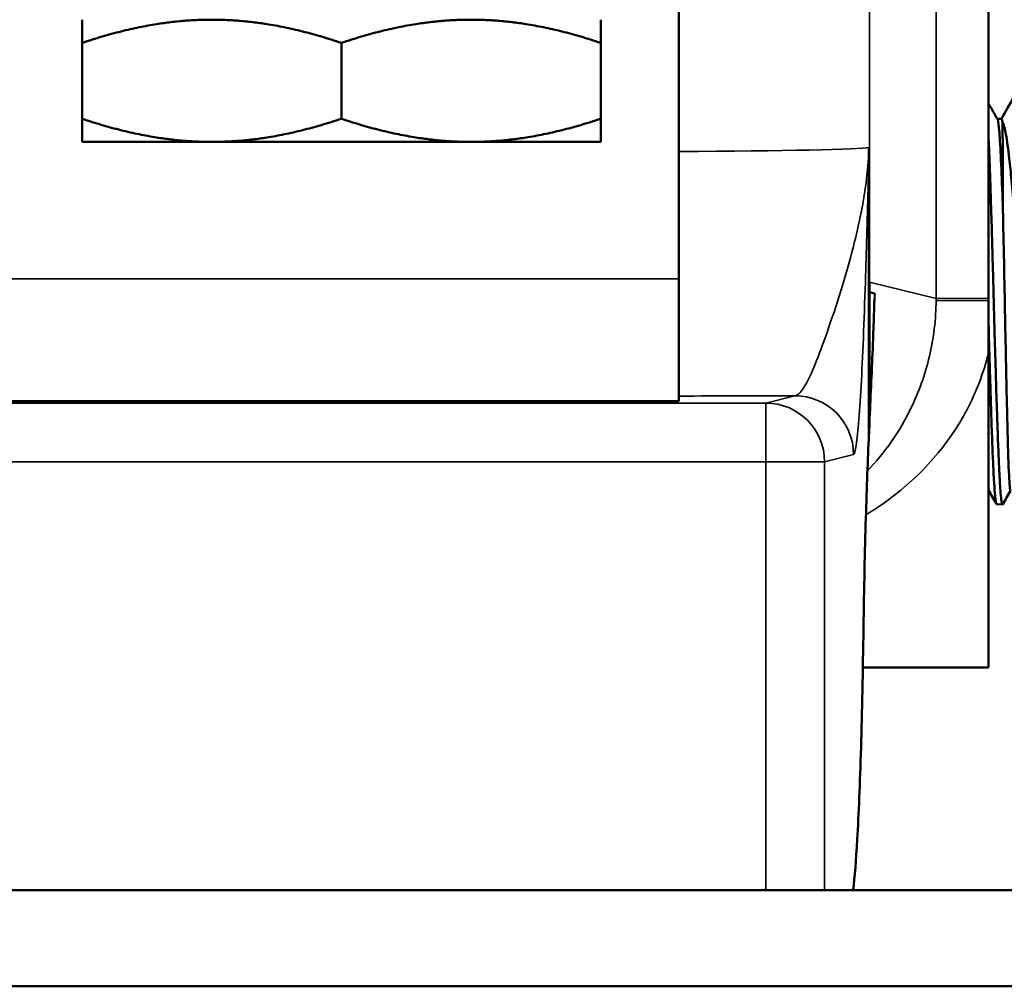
# Model space of a CAD drawing. Header units: inches. Extents: x 1 to 271, y 5 to 171.
# Tile 58 of 256: x 50.87 to 52.88, y 127.2 to 129.18. Entities that reach past the tile are written whole.
import ezdxf

# ---------------------------------------------------------------- set-up
doc = ezdxf.new("R2010")
doc.units = ezdxf.units.IN
doc.header["$LTSCALE"] = 8
doc.header["$MEASUREMENT"] = 0
doc.layers.add('Visible (ANSI)', color=7, linetype='Continuous', lineweight=50)
doc.layers.add('Visible Narrow (ANSI)', color=7, linetype='Continuous', lineweight=35)

msp = doc.modelspace()

# ---------------------------------------------------------------- linework, layer by layer
at = {"layer": 'Visible (ANSI)'}
for p, q in [((52.2176, 129.5266), (52.2176, 128.6516)), ((52.8501, 128.6111), (52.8501, 129.4616)), ((50.9976, 129.1816), (50.9976, 129.1342)), ((52.0576, 129.1342), (52.0576, 129.1816)), ((50.9976, 129.1342), (50.9976, 128.9789)), ((51.5276, 129.1342), (51.5276, 128.9789)), ((52.0576, 129.1342), (52.0576, 128.9789)), ((50.9976, 128.9316), (50.9976, 128.9789)), ((52.0576, 128.9789), (52.0576, 128.9316)), ((52.8682, 128.9789), (52.8769, 128.9789)), ((51.2626, 128.9316), (50.9976, 128.9316)), ((51.2626, 128.9316), (51.7926, 128.9316)), ((52.0576, 128.9316), (51.7926, 128.9316)), ((52.6058, 128.9069), (52.6058, 128.342)), ((52.2176, 128.4016), (52.2176, 128.6516)), ((52.6072, 128.6275), (52.6072, 128.3649)), ((52.6072, 128.6243), (52.6175, 128.6217)), ((52.8501, 128.5), (52.8501, 127.8566)), ((52.2176, 128.4016), (50.8376, 128.4016)), ((52.6506, 128.3169), (52.6506, 128.3168)), ((52.8789, 128.1902), (52.867, 128.1906)), ((52.8501, 127.8566), (52.5934, 127.8566)), ((38.9763, 127.4016), (56.6889, 127.4016)), ((38.9763, 127.2047), (56.6889, 127.2047))]:
    msp.add_line(p, q, dxfattribs=at)
for centre, major_axis, ratio, start_param, end_param in [((52.1072, 128.6451), (0.3146, -0.4029), 0.964653, 0.890313, 0.92522), ((52.6064, 128.3539), (0.0005, 0.0169), 0.026978, 2.352927, 2.680898), ((52.4747, 127.9384), (0.12, -0.0017), 0.368598, 0.00121, 0.002315)]:
    msp.add_ellipse(centre, major_axis=major_axis, ratio=ratio, start_param=start_param, end_param=end_param, dxfattribs=at)
for points, weights in [([(50.9976, 129.1342), (51.1396, 129.1816), (51.2626, 129.1816)], [1.36708895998, 1.47283949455, 1.47283365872]), ([(51.2626, 129.1816), (51.3855, 129.1816), (51.5276, 129.1342)], [1.47283365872, 1.47282782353, 1.36708895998]), ([(51.5276, 129.1342), (51.6696, 129.1816), (51.7925, 129.1816)], [1.36708895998, 1.47282790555, 1.47283365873]), ([(51.7925, 129.1816), (51.9155, 129.1816), (52.0576, 129.1342)], [1.47283365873, 1.47283941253, 1.36708895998]), ([(50.9976, 128.9789), (51.1396, 128.9316), (51.2626, 128.9316)], [1.36709501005, 1.47284017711, 1.47284017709]), ([(51.2626, 128.9316), (51.3855, 128.9316), (51.5276, 128.9789)], [1.47284017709, 1.47284017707, 1.36709501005]), ([(51.5276, 128.9789), (51.6696, 128.9316), (51.7926, 128.9316)], [1.36709488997, 1.4728400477, 1.47284004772]), ([(51.7926, 128.9316), (51.9155, 128.9316), (52.0576, 128.9789)], [1.47284004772, 1.47284004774, 1.36709488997])]:
    msp.add_rational_spline(points, weights, degree=2, dxfattribs=at)
for points in [[(52.8766, 128.9789), (52.8851, 128.9937), (52.8936, 129.0084), (52.9021, 129.0232)], [(52.8501, 129.0104), (52.8562, 128.9997), (52.8624, 128.9891), (52.8685, 128.9784)], [(52.6175, 128.6217), (52.6175, 128.6217), (52.6175, 128.6217), (52.6175, 128.6217)], [(52.6172, 128.6108), (52.6172, 128.611), (52.6172, 128.6112), (52.6172, 128.6113)], [(52.6072, 128.3649), (52.6072, 128.354), (52.6067, 128.3431), (52.6057, 128.3322)], [(52.6057, 128.3337), (52.6058, 128.3354), (52.6058, 128.337), (52.6058, 128.3387)], [(52.8664, 128.1911), (52.861, 128.2005), (52.8555, 128.2099), (52.8501, 128.2194)], [(52.8952, 128.218), (52.89, 128.2089), (52.8847, 128.1998), (52.8794, 128.1907)], [(52.8794, 128.1907), (52.8792, 128.1904), (52.879, 128.1902), (52.8789, 128.1902)]]:
    msp.add_open_spline(points, degree=3, dxfattribs=at)
for points, knots in [([(52.8685, 128.9784), (52.8687, 128.9781), (52.8689, 128.9777), (52.8701, 128.9736), (52.8713, 128.9647), (52.8735, 128.9368), (52.8746, 128.9178), (52.8768, 128.8714), (52.878, 128.844), (52.8792, 128.8106), (52.8793, 128.8076), (52.8794, 128.8046)], [0.72988238, 0.72988238, 0.72988238, 0.72988238, 0.73046875, 0.73046875, 0.734375, 0.734375, 0.73828125, 0.73828125, 0.7421875, 0.7421875, 0.74257191, 0.74257191, 0.74257191, 0.74257191]), ([(52.8769, 128.9789), (52.8772, 128.9789), (52.8776, 128.9783), (52.8783, 128.9759), (52.8787, 128.9741), (52.8791, 128.9716)], [0.72918137, 0.72918137, 0.72918137, 0.72918137, 0.73046875, 0.73046875, 0.731815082, 0.731815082, 0.731815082, 0.731815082]), ([(52.8791, 128.9716), (52.8814, 128.9674), (52.8837, 128.9589), (52.8883, 128.934), (52.8905, 128.9174), (52.8943, 128.8838), (52.8958, 128.8688), (52.8991, 128.8337), (52.9008, 128.8132), (52.9042, 128.7693), (52.9059, 128.7459), (52.909, 128.7015), (52.9104, 128.681), (52.914, 128.6281), (52.9161, 128.5953), (52.9203, 128.5296), (52.9224, 128.4967), (52.9245, 128.465)], [0, 0, 0, 0, 0.249373, 0.249373, 0.505209, 0.505209, 0.678311, 0.678311, 0.875799, 0.875799, 1.076909, 1.076909, 1.24217, 1.24217, 1.494245, 1.494245, 1.751602, 1.751602, 1.751602, 1.751602]), ([(52.8794, 128.8046), (52.8794, 128.826), (52.8793, 128.8459), (52.8793, 128.8823), (52.8793, 128.8986), (52.8792, 128.9272), (52.8792, 128.9394), (52.8792, 128.9591), (52.8791, 128.9666), (52.8791, 128.9716)], [0, 0, 0, 0, 0.1925732, 0.1925732, 0.3848163, 0.3848163, 0.5767009, 0.5767009, 0.7696325, 0.7696325, 0.7696325, 0.7696325]), ([(52.8789, 128.1902), (52.8784, 128.1902), (52.878, 128.1911), (52.8772, 128.1946), (52.8767, 128.1972), (52.8758, 128.2051), (52.8752, 128.2111), (52.8742, 128.2244), (52.8738, 128.231), (52.8728, 128.2484), (52.8722, 128.2597), (52.8709, 128.2869), (52.8703, 128.3032), (52.8691, 128.3358), (52.8685, 128.3514), (52.8672, 128.3905), (52.8664, 128.4147), (52.8653, 128.4537), (52.8649, 128.4677), (52.8641, 128.4964), (52.8636, 128.5111), (52.8622, 128.5611), (52.8613, 128.5968), (52.8599, 128.6459), (52.8596, 128.6593), (52.8585, 128.6962), (52.8579, 128.7194), (52.8568, 128.7586), (52.8563, 128.7747), (52.8551, 128.8121), (52.8545, 128.8329), (52.8532, 128.8701), (52.8526, 128.8868), (52.8517, 128.9105), (52.8514, 128.9184), (52.8507, 128.9336), (52.8504, 128.9409), (52.8501, 128.9477)], [0.000001, 0.000001, 0.000001, 0.000001, 0.119108, 0.119108, 0.235909, 0.235909, 0.3917, 0.3917, 0.514015, 0.514015, 0.674693, 0.674693, 0.861969, 0.861969, 1.015432, 1.015432, 1.225726, 1.225726, 1.339825, 1.339825, 1.455425, 1.455425, 1.72764, 1.72764, 1.830371, 1.830371, 2.012571, 2.012571, 2.146026, 2.146026, 2.330559, 2.330559, 2.498582, 2.498582, 2.588133, 2.588133, 2.679644, 2.679644, 2.679644, 2.679644]), ([(52.6055, 128.9199), (52.6056, 128.9179), (52.6057, 128.9158), (52.6057, 128.9136), (52.6057, 128.9114), (52.6058, 128.9092), (52.6058, 128.9069)], [-0.03421872, -0.03421872, -0.03421872, -0.03421872, -0.01699196, -0.01699196, -0.01699196, 0, 0, 0, 0]), ([(52.895, 128.2182), (52.8947, 128.2186), (52.8943, 128.2204), (52.8935, 128.2278), (52.893, 128.2343), (52.8916, 128.2609), (52.8906, 128.2877), (52.8892, 128.339), (52.8887, 128.3576), (52.8873, 128.418), (52.8863, 128.4638), (52.8849, 128.536), (52.8844, 128.5602), (52.8832, 128.6234), (52.8824, 128.6622), (52.8809, 128.7369), (52.8802, 128.7723), (52.8794, 128.8046)], [4.143892, 4.143892, 4.143892, 4.143892, 4.292161, 4.292161, 4.483817, 4.483817, 4.87137, 4.87137, 5.061025, 5.061025, 5.444429, 5.444429, 5.632125, 5.632125, 5.931639, 5.931639, 6.229996, 6.229996, 6.229996, 6.229996]), ([(52.6175, 128.6217), (52.6176, 128.6217), (52.6176, 128.6214), (52.6177, 128.6209), (52.6178, 128.6203), (52.6178, 128.6193), (52.6178, 128.6186)], [-0.02008459, -0.02008459, -0.02008459, -0.02008459, -0.01132539, -0.01132539, -0.01132539, 0.0001638, 0.0001638, 0.0001638, 0.0001638]), ([(52.6172, 128.6108), (52.6171, 128.6099), (52.6171, 128.6086), (52.6169, 128.6052), (52.6168, 128.603), (52.6165, 128.5941), (52.6163, 128.5868), (52.6154, 128.5591), (52.6147, 128.5388), (52.6118, 128.4637), (52.6095, 128.4165), (52.6072, 128.3666)], [0, 0, 0, 0, 0.0162407, 0.0162407, 0.0411214, 0.0411214, 0.1157594, 0.1157594, 0.333107, 0.333107, 0.9558068, 0.9558068, 0.9558068, 0.9558068]), ([(52.8501, 128.6067), (52.8501, 128.6074), (52.8501, 128.6081), (52.8501, 128.6096), (52.8501, 128.6104), (52.8501, 128.6111)], [-0.01124619, -0.01124619, -0.01124619, -0.01124619, -0.00562303, -0.00562303, 0, 0, 0, 0]), ([(52.8501, 128.5001), (52.8501, 128.5179), (52.8501, 128.5354), (52.8501, 128.5626), (52.8501, 128.5719), (52.8501, 128.5898), (52.8501, 128.5982), (52.8501, 128.6067)], [0, 0, 0, 0, 0.136475, 0.136475, 0.2082898, 0.2082898, 0.2728866, 0.2728866, 0.2728866, 0.2728866]), ([(52.8501, 128.5716), (52.8508, 128.5426), (52.8516, 128.514), (52.8529, 128.4716), (52.8533, 128.4572), (52.8541, 128.4303), (52.8545, 128.4178), (52.8553, 128.3894), (52.8558, 128.3739), (52.8571, 128.3379), (52.8578, 128.3183), (52.8591, 128.2847), (52.8598, 128.2705), (52.8608, 128.2493), (52.8613, 128.2415), (52.8624, 128.2234), (52.863, 128.2143), (52.8641, 128.2032), (52.8645, 128.1998), (52.8656, 128.1928), (52.8663, 128.1906), (52.867, 128.1906)], [0.000001, 0.000001, 0.000001, 0.000001, 0.221466, 0.221466, 0.338031, 0.338031, 0.444216, 0.444216, 0.584781, 0.584781, 0.785504, 0.785504, 0.962267, 0.962267, 1.081597, 1.081597, 1.270824, 1.270824, 1.383137, 1.383137, 1.571009, 1.571009, 1.571009, 1.571009]), ([(52.6058, 128.3337), (52.6035, 128.2819), (52.6014, 128.2256), (52.5975, 128.0954), (52.5958, 128.0189), (52.5947, 127.9371)], [0, 0, 0, 0, 0.633652, 0.633652, 1.304721, 1.304721, 1.304721, 1.304721]), ([(52.5947, 127.9368), (52.5935, 127.8489), (52.5918, 127.7657), (52.5875, 127.62), (52.5849, 127.5561), (52.5795, 127.4621), (52.5769, 127.4282), (52.5736, 127.4016)], [0, 0, 0, 0, 0.720135, 0.720135, 1.444103, 1.444103, 2.061467, 2.061467, 2.061467, 2.061467])]:
    msp.add_open_spline(points, degree=3, knots=knots, dxfattribs=at)
at = {"layer": 'Visible Narrow (ANSI)'}
for p, q in [((52.6069, 128.6451), (52.6069, 129.4965)), ((52.7432, 129.4616), (52.7432, 128.6111)), ((50.8376, 128.6516), (52.2176, 128.6516)), ((52.7432, 128.6111), (52.6069, 128.6451)), ((52.7431, 128.6074), (52.8501, 128.6067)), ((52.7432, 128.6111), (52.8501, 128.6111)), ((52.3952, 128.3976), (50.8132, 128.3976)), ((52.4545, 128.4124), (52.3952, 128.3976)), ((52.3952, 128.2776), (52.3952, 128.3976)), ((52.6058, 128.3388), (52.6058, 128.3379)), ((50.8132, 128.2776), (52.3952, 128.2776)), ((52.3952, 128.2776), (52.3952, 127.4016)), ((52.5151, 128.2776), (52.3952, 128.2776)), ((52.5151, 128.2776), (52.5744, 128.2924)), ((52.5151, 127.4016), (52.5151, 128.2776))]:
    msp.add_line(p, q, dxfattribs=at)
for centre, major_axis, ratio, start_param, end_param in [((52.1072, 128.9206), (-0.5, 0), 0.017454, 1.793317, 3.059219), ((52.2427, 128.6113), (0.4855, -0.1213), 0.999043, 0.237443, 0.244737), ((52.1072, 128.4206), (1, 0), 0.008727, 4.822959, 5.06702), ((52.3952, 128.2776), (-0.0291, 0.1164), 0.999353, 4.467652, 6.038144), ((52.4545, 128.2924), (-0.0291, 0.1164), 0.999353, 4.467652, 6.038144), ((52.5661, 128.2628), (0, -0.88), 0.034921, 0.206801, 1.193263), ((52.4747, 127.9384), (0.12, -0.0017), 0.368598, 6.245573, 6.247856), ((52.4747, 127.9384), (0.12, -0.0017), 0.368598, 0.002315, 0.037552)]:
    msp.add_ellipse(centre, major_axis=major_axis, ratio=ratio, start_param=start_param, end_param=end_param, dxfattribs=at)
for points, knots in [([(52.6055, 128.9199), (52.6055, 128.9144), (52.6052, 128.9038), (52.604, 128.8852), (52.6009, 128.8538), (52.5922, 128.7926), (52.5647, 128.6741), (52.5153, 128.5233), (52.4773, 128.429), (52.4598, 128.4128), (52.4545, 128.4124)], [-2.913838, -2.913838, -2.913838, -2.913838, -2.861805, -2.809772, -2.705707, -2.497575, -2.081313, -1.248788, -0.416263, 0, 0, 0, 0]), ([(52.5744, 128.2924), (52.5763, 128.2929), (52.582, 128.3128), (52.5908, 128.4297), (52.5979, 128.6162), (52.6021, 128.7627), (52.6042, 128.8382), (52.6052, 128.877), (52.6056, 128.8963), (52.6057, 128.9047), (52.6058, 128.9069)], [0, 0, 0, 0, 0.416263, 1.248788, 2.081313, 2.497575, 2.705707, 2.809772, 2.861805, 2.879738, 2.879738, 2.879738, 2.879738]), ([(52.6175, 128.6217), (52.6175, 128.6214), (52.6173, 128.6191), (52.6169, 128.6095), (52.6157, 128.5707), (52.6135, 128.509), (52.6104, 128.4387), (52.6082, 128.3934), (52.6072, 128.3706)], [0.0323407, 0.0323407, 0.0323407, 0.0323407, 0.0367012, 0.0734023, 0.1468047, 0.440414, 0.7340233, 1.0181605, 1.0181605, 1.0181605, 1.0181605]), ([(52.6172, 128.6113), (52.6173, 128.613), (52.6175, 128.6174), (52.6177, 128.6191), (52.6178, 128.6186)], [-0.05560123, -0.05560123, -0.05560123, -0.05560123, -0.03670117, -0.00000002, -0.00000002, -0.00000002, -0.00000002]), ([(52.7431, 128.6074), (52.7429, 128.5688), (52.7336, 128.4918), (52.6894, 128.3687), (52.6384, 128.2959), (52.6027, 128.2587)], [-2.554577, -2.554577, -2.554577, -2.554577, -2.189638, -1.824698, -1.297253, -1.297253, -1.297253, -1.297253]), ([(52.5997, 128.1688), (52.6113, 128.1758), (52.6934, 128.2294), (52.7871, 128.3303), (52.8373, 128.4498), (52.8488, 128.4949), (52.8501, 128.5001)], [0.97742, 0.97742, 0.97742, 0.97742, 1.094819, 1.824698, 2.189638, 2.237546, 2.237546, 2.237546, 2.237546]), ([(52.8479, 128.4912), (52.8473, 128.489), (52.8361, 128.4469), (52.8184, 128.4049), (52.7973, 128.368), (52.7964, 128.3664)], [-2.210482, -2.210482, -2.210482, -2.210482, -2.1896416, -1.8247013, -1.8089801, -1.8089801, -1.8089801, -1.8089801]), ([(52.6058, 128.3379), (52.6031, 128.2766), (52.5987, 128.1578), (52.5956, 128.0075), (52.5947, 127.9384)], [1.152484, 1.152484, 1.152484, 1.152484, 1.898785, 2.464988, 2.464988, 2.464988, 2.464988]), ([(52.6356, 128.1923), (52.635, 128.1919), (52.6234, 128.1837), (52.6113, 128.1758), (52.5997, 128.1687)], [-1.1015146, -1.1015146, -1.1015146, -1.1015146, -1.0948208, -0.9774153, -0.9774153, -0.9774153, -0.9774153])]:
    msp.add_open_spline(points, degree=3, knots=knots, dxfattribs=at)
for points in [[(52.6166, 128.5971), (52.6172, 128.6043), (52.6176, 128.6114), (52.6178, 128.6186)], [(52.6072, 128.3649), (52.6072, 128.3575), (52.6067, 128.3498), (52.6058, 128.342)]]:
    msp.add_open_spline(points, degree=3, dxfattribs=at)

doc.saveas('drawing.dxf')
